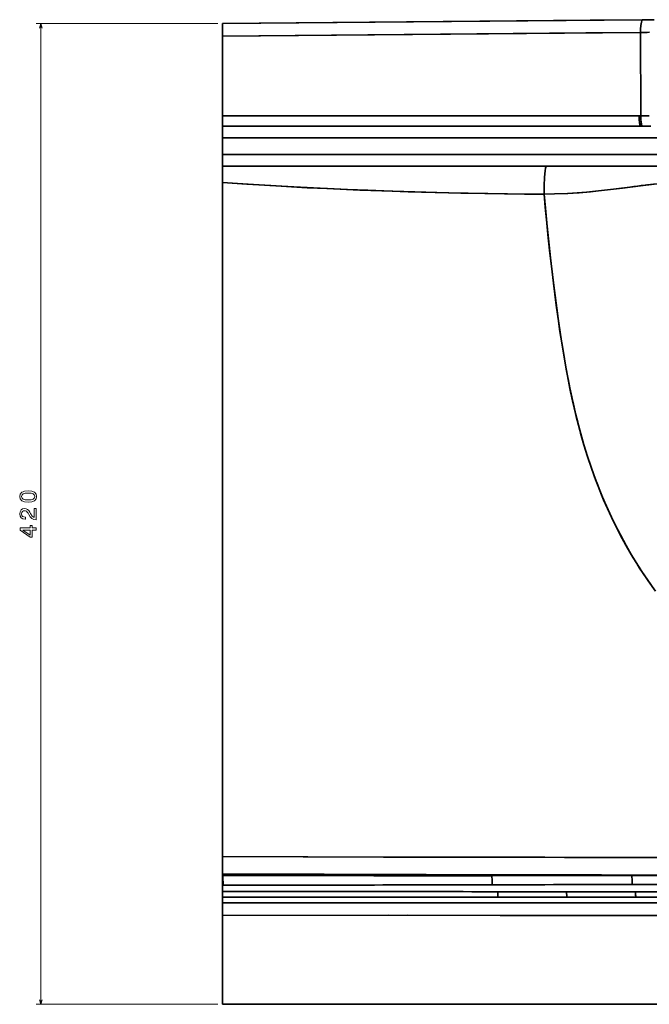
# Model space of a CAD drawing. Extents: x 405 to 1730, y 1 to 1667.
# Tile 19 of 26: x 1093 to 1363, y 982 to 1404. Entities that reach past the tile are written whole.
import ezdxf

# ---------------------------------------------------------------- set-up
doc = ezdxf.new("R2010")
doc.units = 0

msp = doc.modelspace()

# ---------------------------------------------------------------- linework, layer by layer
at = {"color": 7, "lineweight": 13}
for p, q in [((1178.35, 1402.15), (1100.54, 1402.15)), ((1102.54, 982.15), (1102.54, 1402.15)), ((1178.35, 982.15), (1100.54, 982.15))]:
    msp.add_line(p, q, dxfattribs=at)
at = {"color": 7, "lineweight": 35}
for p, q in [((1180.35, 1402.15), (1360.28, 1403.78)), ((1180.35, 1402.15), (1360.28, 1403.78)), ((1180.35, 1402.15), (1360.28, 1403.78)), ((1180.35, 1402.15), (1337.93, 1403.58)), ((1337.97, 1403.58), (1360.28, 1403.78)), ((1180.35, 1396.71), (1359.51, 1398.35)), ((1180.35, 1396.71), (1359.51, 1398.35)), ((1359.51, 1398.35), (1359.55, 1362.71)), ((1359.55, 1362.71), (1359.51, 1398.35)), ((1359.51, 1398.35), (1359.55, 1362.71)), ((1359.55, 1362.71), (1359.51, 1398.35)), ((1180.35, 1362.71), (1180.35, 1394.54)), ((1180.35, 1394.54), (1180.35, 1362.71)), ((1180.35, 1362.71), (1180.35, 1394.54)), ((1180.35, 1362.71), (1358.82, 1362.71)), ((1180.35, 1362.71), (1358.82, 1362.71)), ((1180.35, 1362.71), (1358.82, 1362.71)), ((1180.35, 1362.71), (1358.82, 1362.71)), ((1359.45, 1358.21), (1180.35, 1358.21)), ((1180.35, 1358.21), (1359.45, 1358.21)), ((1180.35, 1358.21), (1359.45, 1358.21)), ((1359.45, 1358.21), (1180.35, 1358.21)), ((1395.47, 1353.27), (1180.35, 1353.27)), ((1395.47, 1353.27), (1180.35, 1353.27)), ((1395.47, 1353.27), (1180.35, 1353.27)), ((1395.47, 1353.27), (1180.35, 1353.27)), ((1180.35, 1346.15), (1395.47, 1346.15)), ((1180.35, 1346.15), (1395.47, 1346.15)), ((1180.35, 1346.15), (1395.47, 1346.15)), ((1180.35, 1346.15), (1395.47, 1346.15)), ((1180.35, 1341.15), (1319.18, 1341.15)), ((1397.81, 1341.15), (1180.35, 1341.15)), ((1180.35, 1341.15), (1397.81, 1341.15)), ((1180.35, 1341.15), (1397.81, 1341.15)), ((1180.35, 1341.15), (1319.18, 1341.15)), ((1397.81, 1341.15), (1180.35, 1341.15)), ((1319.18, 1341.15), (1372, 1341.15)), ((1319.18, 1341.15), (1372, 1341.15)), ((1180.35, 1334.15), (1180.35, 1045.99)), ((1180.35, 1334.15), (1180.35, 1045.99)), ((1180.35, 1334.15), (1180.35, 1045.99)), ((1295.69, 1037.26), (1355.64, 1037.25)), ((1295.69, 1037.26), (1355.64, 1037.25)), ((1295.69, 1037.26), (1355.64, 1037.25)), ((1295.69, 1037.26), (1355.64, 1037.25)), ((1355.64, 1037.25), (1411.24, 1037.24)), ((1355.64, 1037.25), (1411.24, 1037.24)), ((1355.64, 1037.25), (1411.24, 1037.24)), ((1355.64, 1037.25), (1411.24, 1037.24)), ((1298.28, 1030.37), (1327.78, 1030.33)), ((1298.28, 1030.37), (1327.78, 1030.33)), ((1298.28, 1030.37), (1327.78, 1030.33)), ((1298.28, 1030.37), (1327.78, 1030.33)), ((1327.78, 1030.33), (1357.3, 1030.29)), ((1327.78, 1030.33), (1357.3, 1030.29)), ((1327.78, 1030.33), (1357.3, 1030.29)), ((1327.78, 1030.33), (1357.3, 1030.29)), ((1327.94, 1028.05), (1298.44, 1028.04)), ((1327.94, 1028.05), (1298.44, 1028.04)), ((1327.94, 1028.05), (1298.44, 1028.04)), ((1327.94, 1028.05), (1298.44, 1028.04)), ((1357.46, 1028.06), (1327.94, 1028.05)), ((1357.46, 1028.06), (1327.94, 1028.05)), ((1357.46, 1028.06), (1327.94, 1028.05)), ((1357.46, 1028.06), (1327.94, 1028.05)), ((1417.45, 1028.09), (1357.46, 1028.06)), ((1417.45, 1028.09), (1357.46, 1028.06)), ((1417.45, 1028.09), (1357.46, 1028.06)), ((1417.45, 1028.09), (1357.46, 1028.06)), ((1180.35, 1020.31), (1180.35, 982.15)), ((1180.35, 982.15), (1180.35, 1020.24)), ((1180.35, 982.15), (1180.35, 1020.24)), ((1185.35, 982.15), (1215.35, 982.15)), ((1185.35, 982.15), (1215.35, 982.15)), ((1185.35, 982.15), (1215.35, 982.15)), ((1185.35, 982.15), (1215.35, 982.15)), ((1185.35, 982.15), (1215.35, 982.15)), ((1215.35, 982.15), (1514.23, 982.15)), ((1215.35, 982.15), (1514.23, 982.15)), ((1215.35, 982.15), (1514.23, 982.15)), ((1215.35, 982.15), (1514.23, 982.15)), ((1215.35, 982.15), (1514.23, 982.15))]:
    msp.add_line(p, q, dxfattribs=at)
at = {"color": 7, "lineweight": 35, "ltscale": 0.135895}
msp.add_line((1180.35, 1402.15), (1180.35, 1396.71), dxfattribs=at)
msp.add_line((1180.35, 1402.15), (1180.35, 1396.71), dxfattribs=at)
msp.add_line((1180.35, 1402.15), (1180.35, 1396.71), dxfattribs=at)
at = {"color": 7, "lineweight": 35, "ltscale": 0.000302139}
msp.add_line((1334.37, 1403.55), (1334.36, 1403.55), dxfattribs=at)
at = {"color": 7, "lineweight": 35, "ltscale": 0.00064395}
msp.add_line((1337.16, 1403.57), (1337.13, 1403.57), dxfattribs=at)
at = {"color": 7, "lineweight": 35, "ltscale": 0.000631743}
msp.add_line((1337.16, 1403.57), (1337.13, 1403.57), dxfattribs=at)
at = {"color": 7, "lineweight": 35, "ltscale": 0.00173}
msp.add_line((1352.6, 1403.71), (1352.53, 1403.71), dxfattribs=at)
at = {"color": 7, "lineweight": 35, "ltscale": 0.124337}
for p, q in [((1360.28, 1403.78), (1365.25, 1403.83)), ((1365.25, 1403.83), (1360.28, 1403.78)), ((1360.28, 1403.78), (1365.25, 1403.83)), ((1365.25, 1403.83), (1360.28, 1403.78))]:
    msp.add_line(p, q, dxfattribs=at)
at = {"color": 7, "lineweight": 35, "ltscale": 0.054361}
msp.add_line((1180.35, 1394.54), (1180.35, 1396.71), dxfattribs=at)
msp.add_line((1180.35, 1394.54), (1180.35, 1396.71), dxfattribs=at)
at = {"color": 7, "lineweight": 35, "ltscale": 0.054367}
msp.add_line((1180.35, 1396.71), (1180.35, 1394.54), dxfattribs=at)
at = {"color": 7, "lineweight": 35, "ltscale": 0.003916}
msp.add_line((1337.93, 1398.14), (1338.09, 1398.15), dxfattribs=at)
at = {"color": 7, "lineweight": 35, "ltscale": 0.007038}
msp.add_line((1337.94, 1398.14), (1338.22, 1398.15), dxfattribs=at)
at = {"color": 7, "lineweight": 35, "ltscale": 0.003522}
msp.add_line((1337.95, 1398.14), (1338.09, 1398.15), dxfattribs=at)
at = {"color": 7, "lineweight": 35, "ltscale": 0.112531}
msp.add_line((1180.35, 1362.71), (1180.35, 1358.21), dxfattribs=at)
msp.add_line((1180.35, 1362.71), (1180.35, 1358.21), dxfattribs=at)
msp.add_line((1180.35, 1362.71), (1180.35, 1358.21), dxfattribs=at)
at = {"color": 7, "lineweight": 35, "ltscale": 0.018161}
msp.add_line((1358.82, 1362.71), (1359.55, 1362.71), dxfattribs=at)
msp.add_line((1358.82, 1362.71), (1359.55, 1362.71), dxfattribs=at)
msp.add_line((1358.82, 1362.71), (1359.55, 1362.71), dxfattribs=at)
msp.add_line((1358.82, 1362.71), (1359.55, 1362.71), dxfattribs=at)
at = {"color": 7, "lineweight": 35, "ltscale": 0.123428}
msp.add_line((1180.35, 1358.21), (1180.35, 1353.27), dxfattribs=at)
msp.add_line((1180.35, 1358.21), (1180.35, 1353.27), dxfattribs=at)
msp.add_line((1180.35, 1358.21), (1180.35, 1353.27), dxfattribs=at)
at = {"color": 7, "lineweight": 35, "ltscale": 0.018381}
msp.add_line((1359.45, 1358.21), (1360.19, 1358.21), dxfattribs=at)
msp.add_line((1359.45, 1358.21), (1360.19, 1358.21), dxfattribs=at)
msp.add_line((1359.45, 1358.21), (1360.19, 1358.21), dxfattribs=at)
msp.add_line((1359.45, 1358.21), (1360.19, 1358.21), dxfattribs=at)
at = {"color": 7, "lineweight": 35, "ltscale": 0.178082}
msp.add_line((1180.35, 1353.27), (1180.35, 1346.15), dxfattribs=at)
msp.add_line((1180.35, 1353.27), (1180.35, 1346.15), dxfattribs=at)
msp.add_line((1180.35, 1353.27), (1180.35, 1346.15), dxfattribs=at)
at = {"color": 7, "lineweight": 35, "ltscale": 0.125}
for p, q in [((1180.35, 1346.15), (1180.35, 1341.15)), ((1180.35, 1346.15), (1180.35, 1341.15)), ((1180.35, 1346.15), (1180.35, 1341.15)), ((1180.35, 982.15), (1185.35, 982.15)), ((1180.35, 982.15), (1185.35, 982.15)), ((1180.35, 982.15), (1185.35, 982.15)), ((1180.35, 982.15), (1185.35, 982.15))]:
    msp.add_line(p, q, dxfattribs=at)
at = {"color": 7, "lineweight": 35, "ltscale": 0.175}
msp.add_line((1180.35, 1341.15), (1180.35, 1334.15), dxfattribs=at)
msp.add_line((1180.35, 1341.15), (1180.35, 1334.15), dxfattribs=at)
msp.add_line((1180.35, 1341.15), (1180.35, 1334.15), dxfattribs=at)
at = {"color": 7, "lineweight": 35, "ltscale": 0.00129}
msp.add_line((1351.32, 1331.67), (1351.37, 1331.67), dxfattribs=at)
at = {"color": 7, "lineweight": 35, "ltscale": 0.0065}
msp.add_line((1355.11, 1332.16), (1355.37, 1332.2), dxfattribs=at)
at = {"color": 7, "lineweight": 35, "ltscale": 0.006487}
msp.add_line((1355.11, 1332.16), (1355.37, 1332.2), dxfattribs=at)
at = {"color": 7, "lineweight": 35, "ltscale": 0.014633}
msp.add_line((1180.35, 1045.99), (1180.35, 1045.41), dxfattribs=at)
msp.add_line((1180.35, 1045.99), (1180.35, 1045.41), dxfattribs=at)
msp.add_line((1180.35, 1045.99), (1180.35, 1045.41), dxfattribs=at)
at = {"color": 7, "lineweight": 35, "ltscale": 0.179657}
msp.add_line((1180.35, 1045.41), (1180.35, 1038.22), dxfattribs=at)
msp.add_line((1180.35, 1045.41), (1180.35, 1038.22), dxfattribs=at)
msp.add_line((1180.35, 1045.41), (1180.35, 1038.22), dxfattribs=at)
at = {"color": 7, "lineweight": 35, "ltscale": 0.005737}
msp.add_line((1180.35, 1038.22), (1180.35, 1037.99), dxfattribs=at)
msp.add_line((1180.35, 1038.22), (1180.35, 1037.99), dxfattribs=at)
msp.add_line((1180.35, 1038.22), (1180.35, 1037.99), dxfattribs=at)
at = {"color": 7, "lineweight": 35, "ltscale": 0.017236}
msp.add_line((1180.35, 1037.99), (1180.35, 1037.3), dxfattribs=at)
at = {"color": 7, "lineweight": 35, "ltscale": 0.016949}
msp.add_line((1180.35, 1037.98), (1180.35, 1037.3), dxfattribs=at)
msp.add_line((1180.35, 1037.98), (1180.35, 1037.3), dxfattribs=at)
at = {"color": 7, "lineweight": 35, "ltscale": 0.103113}
msp.add_line((1180.35, 1037.3), (1180.35, 1033.18), dxfattribs=at)
msp.add_line((1180.35, 1037.3), (1180.35, 1033.18), dxfattribs=at)
msp.add_line((1180.35, 1037.3), (1180.35, 1033.18), dxfattribs=at)
at = {"color": 7, "lineweight": 35, "ltscale": 0.009473}
msp.add_line((1180.35, 1033.18), (1180.35, 1033.56), dxfattribs=at)
msp.add_line((1180.35, 1033.18), (1180.35, 1033.56), dxfattribs=at)
at = {"color": 7, "lineweight": 35, "ltscale": 0.067508}
msp.add_line((1180.35, 1033.18), (1180.35, 1030.48), dxfattribs=at)
at = {"color": 7, "lineweight": 35, "ltscale": 0.007169}
for p, q in [((1180.35, 1033.16), (1180.63, 1033.16)), ((1180.63, 1033.16), (1180.35, 1033.16)), ((1180.35, 1033.16), (1180.63, 1033.16)), ((1180.63, 1033.16), (1180.35, 1033.16))]:
    msp.add_line(p, q, dxfattribs=at)
at = {"color": 7, "lineweight": 35, "ltscale": 0.067178}
msp.add_line((1180.35, 1033.16), (1180.35, 1030.48), dxfattribs=at)
msp.add_line((1180.35, 1033.16), (1180.35, 1030.48), dxfattribs=at)
at = {"color": 7, "lineweight": 35, "ltscale": 0.062082}
msp.add_line((1180.35, 1030.48), (1180.35, 1027.99), dxfattribs=at)
msp.add_line((1180.35, 1030.48), (1180.35, 1027.99), dxfattribs=at)
msp.add_line((1180.35, 1030.48), (1180.35, 1027.99), dxfattribs=at)
at = {"color": 7, "lineweight": 35, "ltscale": 0.057996}
msp.add_line((1180.35, 1025.67), (1180.35, 1027.99), dxfattribs=at)
msp.add_line((1180.35, 1025.67), (1180.35, 1027.99), dxfattribs=at)
at = {"color": 7, "lineweight": 35, "ltscale": 0.058044}
msp.add_line((1180.35, 1027.99), (1180.35, 1025.67), dxfattribs=at)
at = {"color": 7, "lineweight": 35, "ltscale": 0.134134}
msp.add_line((1180.35, 1025.67), (1180.35, 1020.31), dxfattribs=at)
msp.add_line((1180.35, 1025.67), (1180.35, 1020.31), dxfattribs=at)
msp.add_line((1180.35, 1025.67), (1180.35, 1020.31), dxfattribs=at)
at = {"color": 7, "lineweight": 35, "ltscale": 0.124997}
msp.add_line((1180.35, 982.15), (1185.35, 982.15), dxfattribs=at)
at = {"color": 7, "lineweight": 13}
for points in [[(1103.05, 1400.22), (1102.54, 1402.15), (1102.02, 1400.22)], [(1102.02, 984.08), (1102.54, 982.15), (1103.05, 984.08)]]:
    msp.add_lwpolyline(points, dxfattribs=at)
at = {"color": 7, "lineweight": 35}
for points in [[(1360.28, 1403.78), (1360.24, 1403.78), (1360.17, 1403.74), (1360.06, 1403.6), (1359.97, 1403.39), (1359.81, 1402.83), (1359.68, 1402.1), (1359.59, 1401.29), (1359.52, 1399.84), (1359.51, 1398.35)], [(1360.28, 1403.78), (1360.24, 1403.78), (1360.17, 1403.74), (1360.06, 1403.6), (1359.97, 1403.39), (1359.81, 1402.83), (1359.68, 1402.1), (1359.59, 1401.29), (1359.52, 1399.84), (1359.51, 1398.35)], [(1360.28, 1403.78), (1360.24, 1403.78), (1360.17, 1403.74), (1360.06, 1403.6), (1359.97, 1403.39), (1359.81, 1402.83), (1359.68, 1402.1), (1359.59, 1401.29), (1359.52, 1399.84), (1359.51, 1398.35)], [(1360.28, 1403.78), (1360.24, 1403.78), (1360.17, 1403.74), (1360.06, 1403.6), (1359.97, 1403.39), (1359.81, 1402.83), (1359.68, 1402.1), (1359.59, 1401.29), (1359.52, 1399.84), (1359.51, 1398.35)], [(1359.51, 1398.35), (1336.06, 1398.13), (1180.35, 1396.71)], [(1359.51, 1398.35), (1336.06, 1398.13), (1180.35, 1396.71)], [(1359.45, 1358.21), (1359.32, 1358.44), (1359.2, 1358.8), (1359.1, 1359.27), (1358.98, 1360.03), (1358.9, 1360.88), (1358.82, 1362.71)], [(1359.45, 1358.21), (1359.32, 1358.44), (1359.2, 1358.8), (1359.1, 1359.27), (1358.98, 1360.03), (1358.9, 1360.88), (1358.82, 1362.71)], [(1360.19, 1358.21), (1360.05, 1358.44), (1359.93, 1358.8), (1359.83, 1359.27), (1359.71, 1360.03), (1359.63, 1360.88), (1359.55, 1362.71)], [(1360.19, 1358.21), (1360.05, 1358.44), (1359.93, 1358.8), (1359.83, 1359.27), (1359.71, 1360.03), (1359.63, 1360.88), (1359.55, 1362.71)], [(1360.19, 1358.21), (1360.05, 1358.44), (1359.93, 1358.8), (1359.83, 1359.27), (1359.71, 1360.03), (1359.63, 1360.88), (1359.55, 1362.71)], [(1360.19, 1358.21), (1360.05, 1358.44), (1359.93, 1358.8), (1359.83, 1359.27), (1359.71, 1360.03), (1359.63, 1360.88), (1359.55, 1362.71)], [(1318.14, 1329.15), (1318.19, 1332.81), (1318.34, 1336.28), (1318.46, 1337.79), (1318.6, 1339.13), (1318.78, 1340.23), (1318.88, 1340.64), (1318.99, 1340.93), (1319.1, 1341.11), (1319.15, 1341.15), (1319.18, 1341.15)], [(1318.14, 1329.15), (1318.19, 1332.8), (1318.34, 1336.29), (1318.46, 1337.79), (1318.6, 1339.13), (1318.78, 1340.24), (1318.88, 1340.64), (1318.99, 1340.94), (1319.1, 1341.11), (1319.16, 1341.15), (1319.18, 1341.15)], [(1318.14, 1329.15), (1318.19, 1332.8), (1318.34, 1336.29), (1318.46, 1337.79), (1318.6, 1339.13), (1318.78, 1340.24), (1318.88, 1340.64), (1318.99, 1340.94), (1319.1, 1341.11), (1319.16, 1341.15), (1319.18, 1341.15)], [(1318.14, 1329.15), (1318.19, 1332.81), (1318.34, 1336.28), (1318.46, 1337.79), (1318.6, 1339.13), (1318.78, 1340.23), (1318.88, 1340.64), (1318.99, 1340.93), (1319.1, 1341.11), (1319.15, 1341.15), (1319.18, 1341.15)], [(1180.35, 1334.15), (1190.73, 1333.42), (1201.12, 1332.76), (1216.68, 1331.89), (1225.32, 1331.47), (1233.96, 1331.09), (1242.6, 1330.75), (1259.88, 1330.16), (1277.16, 1329.7), (1294.02, 1329.36), (1302.45, 1329.24), (1310.88, 1329.17), (1318.14, 1329.15)], [(1318.14, 1329.15), (1309.77, 1329.17), (1301.24, 1329.25), (1292.72, 1329.38), (1282.42, 1329.58), (1272.13, 1329.82), (1253.31, 1330.37), (1239.19, 1330.88), (1225.07, 1331.48), (1210.96, 1332.19), (1200.61, 1332.79), (1186.81, 1333.69), (1180.35, 1334.15)], [(1180.35, 1334.15), (1190.73, 1333.42), (1201.12, 1332.76), (1216.68, 1331.89), (1225.32, 1331.47), (1233.96, 1331.09), (1242.6, 1330.75), (1259.88, 1330.16), (1277.16, 1329.7), (1294.02, 1329.36), (1302.45, 1329.24), (1310.88, 1329.17), (1318.14, 1329.15)], [(1318.14, 1329.15), (1309.77, 1329.17), (1301.24, 1329.25), (1292.72, 1329.38), (1282.42, 1329.58), (1272.13, 1329.82), (1253.31, 1330.37), (1239.19, 1330.88), (1225.07, 1331.48), (1210.96, 1332.19), (1200.61, 1332.79), (1186.81, 1333.69), (1180.35, 1334.15)], [(1318.14, 1329.15), (1322.57, 1329.23), (1328.11, 1329.42), (1333.11, 1329.72), (1338.08, 1330.13), (1341.39, 1330.47), (1347.94, 1331.24), (1357.22, 1332.43), (1362.41, 1333.08), (1364.99, 1333.37), (1370.3, 1333.88), (1375.54, 1334.24)], [(1375.54, 1334.24), (1371.92, 1334.01), (1368.26, 1333.7), (1365.33, 1333.4), (1359.41, 1332.71), (1351.79, 1331.73), (1346.66, 1331.08), (1340.19, 1330.34), (1336.29, 1329.97), (1332.29, 1329.66), (1328.28, 1329.43), (1322.64, 1329.23), (1318.14, 1329.15)], [(1318.14, 1329.15), (1322.57, 1329.23), (1328.11, 1329.42), (1333.11, 1329.72), (1338.08, 1330.13), (1341.39, 1330.47), (1347.94, 1331.24), (1357.22, 1332.43), (1362.41, 1333.08), (1364.99, 1333.37), (1370.3, 1333.88), (1375.54, 1334.24)], [(1375.54, 1334.24), (1371.92, 1334.01), (1368.26, 1333.7), (1365.33, 1333.4), (1359.41, 1332.71), (1351.79, 1331.73), (1346.66, 1331.08), (1340.19, 1330.34), (1336.29, 1329.97), (1332.29, 1329.66), (1328.28, 1329.43), (1322.64, 1329.23), (1318.14, 1329.15)], [(1365.88, 1159.09), (1362.75, 1163.48), (1359.75, 1167.97), (1358.82, 1169.41), (1356.33, 1173.42), (1353.95, 1177.48), (1351.66, 1181.61), (1350.07, 1184.63), (1348.53, 1187.68), (1347.02, 1190.79), (1345.57, 1193.93), (1344.15, 1197.12), (1342.79, 1200.34), (1340.83, 1205.26), (1340.2, 1206.91), (1338.43, 1211.82), (1336.77, 1216.77), (1335.23, 1221.76), (1333.79, 1226.77), (1332.56, 1231.39), (1331.64, 1235.13), (1330.39, 1240.53), (1329.23, 1245.94), (1328.16, 1251.35), (1327.33, 1255.87), (1326.55, 1260.39), (1325.73, 1265.37), (1324.96, 1270.36), (1323.54, 1280.33), (1322.14, 1291.14), (1321.42, 1297.13), (1320.66, 1303.78), (1319.94, 1310.43), (1318.69, 1323.09), (1318.14, 1329.15)], [(1363.87, 1161.87), (1361.24, 1165.7), (1359.08, 1169), (1357.87, 1170.92), (1355.52, 1174.78), (1353.25, 1178.71), (1350.82, 1183.2), (1348.49, 1187.75), (1347, 1190.84), (1345.3, 1194.52), (1343.67, 1198.24), (1342.34, 1201.45), (1341.04, 1204.72), (1339.79, 1208.02), (1338.16, 1212.59), (1336.64, 1217.19), (1335.21, 1221.81), (1333.88, 1226.45), (1332.88, 1230.16), (1331.95, 1233.86), (1330.69, 1239.17), (1329.53, 1244.49), (1328.46, 1249.81), (1327.64, 1254.16), (1326.87, 1258.5), (1325.6, 1266.21), (1324.44, 1273.92), (1323.37, 1281.62), (1322.16, 1290.95), (1320.88, 1301.81), (1319.71, 1312.7), (1318.64, 1323.59), (1318.14, 1329.15)], [(1363.87, 1161.87), (1361.24, 1165.7), (1359.08, 1169), (1357.87, 1170.92), (1355.52, 1174.78), (1353.25, 1178.71), (1350.82, 1183.2), (1348.49, 1187.75), (1347, 1190.84), (1345.3, 1194.52), (1343.67, 1198.24), (1342.34, 1201.45), (1341.04, 1204.72), (1339.79, 1208.02), (1338.16, 1212.59), (1336.64, 1217.19), (1335.21, 1221.81), (1333.88, 1226.45), (1332.88, 1230.16), (1331.95, 1233.86), (1330.69, 1239.17), (1329.53, 1244.49), (1328.46, 1249.81), (1327.64, 1254.16), (1326.87, 1258.5), (1325.6, 1266.21), (1324.44, 1273.92), (1323.37, 1281.62), (1322.16, 1290.95), (1320.88, 1301.81), (1319.71, 1312.7), (1318.64, 1323.59), (1318.14, 1329.15)], [(1365.88, 1159.09), (1362.75, 1163.48), (1359.75, 1167.97), (1358.82, 1169.41), (1356.33, 1173.42), (1353.95, 1177.48), (1351.66, 1181.61), (1350.07, 1184.63), (1348.53, 1187.68), (1347.02, 1190.79), (1345.57, 1193.93), (1344.15, 1197.12), (1342.79, 1200.34), (1340.83, 1205.26), (1340.2, 1206.91), (1338.43, 1211.82), (1336.77, 1216.77), (1335.23, 1221.76), (1333.79, 1226.77), (1332.56, 1231.39), (1331.64, 1235.13), (1330.39, 1240.53), (1329.23, 1245.94), (1328.16, 1251.35), (1327.33, 1255.87), (1326.55, 1260.39), (1325.73, 1265.37), (1324.96, 1270.36), (1323.54, 1280.33), (1322.14, 1291.14), (1321.42, 1297.13), (1320.66, 1303.78), (1319.94, 1310.43), (1318.69, 1323.09), (1318.14, 1329.15)], [(1334.46, 1224.39), (1332.87, 1230.19), (1331.36, 1236.28), (1329.98, 1242.38), (1329.18, 1246.2), (1328.42, 1250.02)], [(1180.35, 1045.41), (1249.38, 1045.22), (1318.45, 1045.1), (1381.57, 1045.03), (1486.41, 1044.97), (1490.06, 1044.97)], [(1490.06, 1044.97), (1419.96, 1045.01), (1326.96, 1045.09), (1253.63, 1045.21), (1180.35, 1045.41)], [(1490.06, 1044.97), (1419.96, 1045.01), (1326.96, 1045.09), (1253.63, 1045.21), (1180.35, 1045.41)], [(1180.35, 1045.41), (1249.38, 1045.22), (1318.45, 1045.1), (1381.57, 1045.03), (1486.41, 1044.97), (1490.06, 1044.97)], [(1490.55, 1037.33), (1376.95, 1037.49), (1267.64, 1037.71), (1180.35, 1037.98)], [(1490.55, 1037.33), (1342.75, 1037.55), (1253.75, 1037.75), (1180.35, 1037.98)], [(1490.55, 1037.33), (1376.95, 1037.49), (1267.64, 1037.71), (1180.35, 1037.98)], [(1490.55, 1037.33), (1342.75, 1037.55), (1253.75, 1037.75), (1180.35, 1037.98)], [(1180.35, 1033.18), (1180.39, 1034.24), (1180.39, 1036.49), (1180.35, 1037.3)], [(1180.35, 1037.3), (1180.4, 1036.16), (1180.4, 1034.73), (1180.35, 1033.18)], [(1180.35, 1033.18), (1180.39, 1034.24), (1180.39, 1036.49), (1180.35, 1037.3)], [(1180.35, 1037.3), (1180.4, 1036.16), (1180.4, 1034.73), (1180.35, 1033.18)], [(1298.44, 1028.04), (1298.4, 1028.27), (1298.33, 1028.94), (1298.28, 1030.37)], [(1298.44, 1028.04), (1298.4, 1028.27), (1298.33, 1028.94), (1298.28, 1030.37)], [(1180.35, 1025.67), (1259.68, 1025.67), (1418.39, 1025.59)], [(1180.35, 1025.67), (1259.68, 1025.67), (1418.39, 1025.59)], [(1180.35, 1025.67), (1180.4, 1024.77), (1180.42, 1023.56), (1180.38, 1021), (1180.35, 1020.24)], [(1180.35, 1025.67), (1180.39, 1025.01), (1180.42, 1023.48), (1180.4, 1021.7), (1180.35, 1020.24)], [(1180.35, 1025.67), (1259.68, 1025.67), (1418.39, 1025.59)], [(1180.35, 1025.67), (1259.68, 1025.67), (1418.39, 1025.59)], [(1180.35, 1025.67), (1180.4, 1024.77), (1180.42, 1023.56), (1180.38, 1021), (1180.35, 1020.24)], [(1180.35, 1025.67), (1180.39, 1025.01), (1180.42, 1023.48), (1180.4, 1021.7), (1180.35, 1020.24)], [(1418.69, 1020.14), (1299.29, 1020.25), (1251.69, 1020.27), (1180.35, 1020.24)], [(1418.69, 1020.14), (1312.75, 1020.25), (1259.78, 1020.27), (1180.35, 1020.24)], [(1418.69, 1020.14), (1299.29, 1020.25), (1251.69, 1020.27), (1180.35, 1020.24)], [(1418.69, 1020.14), (1312.75, 1020.25), (1259.78, 1020.27), (1180.35, 1020.24)]]:
    msp.add_lwpolyline(points, dxfattribs=at)
at = {"color": 7, "lineweight": 13}
for points in [[(1097.12, 1197.19), (1098.7, 1197.34), (1099.83, 1197.81), (1100.52, 1198.57), (1100.74, 1199.62), (1100.52, 1200.66), (1099.83, 1201.42), (1098.7, 1201.88), (1097.12, 1202.04), (1095.54, 1201.88), (1094.92, 1201.69), (1094.4, 1201.42), (1093.72, 1200.66), (1093.49, 1199.62), (1093.72, 1198.57), (1094.41, 1197.81), (1095.54, 1197.34)], [(1097.12, 1198.16), (1095.9, 1198.24), (1095.02, 1198.49), (1094.5, 1198.94), (1094.32, 1199.62), (1094.5, 1200.29), (1095.02, 1200.74), (1095.9, 1200.99), (1097.12, 1201.07), (1098.35, 1200.99), (1099.22, 1200.74), (1099.74, 1200.29), (1099.91, 1199.62), (1099.74, 1198.94), (1099.22, 1198.49), (1098.35, 1198.24)], [(1100.54, 1189.69), (1100.54, 1194.5), (1099.67, 1194.5), (1099.67, 1190.7), (1099.19, 1190.91), (1098.8, 1191.27), (1098.09, 1192.39), (1097.78, 1192.98), (1097.35, 1193.65), (1096.84, 1194.12), (1096.25, 1194.4), (1095.57, 1194.5), (1094.73, 1194.33), (1094.06, 1193.85), (1093.64, 1193.13), (1093.49, 1192.19), (1093.66, 1191.22), (1094.13, 1190.48), (1094.89, 1190.01), (1095.89, 1189.85), (1096.03, 1189.85), (1096.03, 1190.77), (1095.95, 1190.77), (1095.26, 1190.86), (1094.76, 1191.13), (1094.43, 1191.56), (1094.32, 1192.14), (1094.42, 1192.72), (1094.68, 1193.16), (1095.07, 1193.44), (1095.56, 1193.54), (1096.03, 1193.47), (1096.42, 1193.28), (1096.76, 1192.95), (1097.07, 1192.51), (1097.39, 1191.92), (1098.01, 1190.93), (1098.68, 1190.23), (1099.49, 1189.82), (1100.51, 1189.69)], [(1100.54, 1185.23), (1100.54, 1186.14), (1098.8, 1186.14), (1098.8, 1187.14), (1097.99, 1187.14), (1097.99, 1186.14), (1093.69, 1186.14), (1093.69, 1185.22), (1097.91, 1182.15), (1098.8, 1182.15), (1098.8, 1185.23)], [(1097.99, 1183), (1094.86, 1185.23), (1097.99, 1185.23)]]:
    msp.add_lwpolyline(points, close=True, dxfattribs=at)
at = {"color": 7, "lineweight": 35}
for centre, radius, start, end in [((1352.43, 1846.13), 447.83, 270.906, 271.3833), ((1352.43, 1846.15), 447.86, 270.906, 271.3833), ((1352.43, 1846.13), 447.83, 270.906, 271.3833), ((1352.43, 1846.15), 447.86, 270.906, 271.3833), ((1359.66, 848.45), 514.26, 89.6028, 90.0128), ((1359.66, 846.88), 515.84, 89.6034, 90.0122), ((1359.66, 848.45), 514.26, 89.6028, 90.0128), ((1359.66, 846.88), 515.84, 89.6034, 90.0122), ((1360.3, 829.43), 528.78, 89.6083, 90.012), ((1360.3, 829.43), 528.78, 89.6083, 90.012), ((1425.55, 800.79), 536.02, 96.7865, 97.4799), ((1485.53, 719938.88), 718901.66, 269.97567519, 269.98486863), ((1485.53, 719938.88), 718901.66, 269.97567519, 269.98486863), ((1482.15, 709570.12), 708532.92, 269.97559323, 269.98492327), ((1482.15, 709570.12), 708532.92, 269.97559323, 269.98492327), ((1134.27, 70059.61), 69026.46, 270.0384788, 270.1342107), ((1134.24, 70080.83), 69047.68, 270.0384993, 270.1342039), ((1134.27, 70059.61), 69026.46, 270.0384788, 270.1342107), ((1134.24, 70080.83), 69047.68, 270.0384993, 270.1342039), ((956.45, 148791.22), 147758.28, 270.1316562, 270.1548994), ((960.75, 147041.31), 146008.37, 270.1315469, 270.1550701), ((956.45, 148791.22), 147758.28, 270.1316562, 270.1548994), ((960.75, 147041.31), 146008.37, 270.1315469, 270.1550701), ((1000.84, 129239.22), 128206.22, 270.1586833, 270.1835315), ((1000.84, 129239.22), 128206.22, 270.1586833, 270.1835315), ((1001.03, 129178.09), 128145.1, 270.1586765, 270.1835383), ((1001.03, 129178.09), 128145.1, 270.1586765, 270.1835383), ((1124.75, -125738.96), 126769.45, 89.9215714, 89.9748742), ((1124.75, -125738.96), 126769.45, 89.9215714, 89.9748742), ((1124.71, -125776.16), 126806.65, 89.9215783, 89.9748606), ((1124.71, -125776.16), 126806.65, 89.9215783, 89.9748606), ((860.48, -318721.31), 319752.01, 89.9002271, 89.9109778), ((860.48, -318721.31), 319752.01, 89.9002271, 89.9109778), ((860.68, -318589.75), 319620.43, 89.9002203, 89.9109778), ((860.68, -318589.75), 319620.43, 89.9002203, 89.9109778), ((1015.86, 624831.38), 623803.43, 270.01510587, 270.02595221), ((1015.86, 624831.38), 623803.43, 270.01510587, 270.02595221), ((1016.99, 620326.31), 619298.35, 270.0151127, 270.02604101), ((1016.99, 620326.31), 619298.35, 270.0151127, 270.02604101)]:
    msp.add_arc(centre, radius, start, end, dxfattribs=at)
for centre, major_axis, ratio, start_param, end_param in [((1359.57, 1363.15), (0, -5), 0.150566, 4.799668, 6.124354), ((1359.57, 1363.15), (0, -5), 0.150566, 4.799668, 6.124354), ((1180.17, 1032.66), (0, -5), 0.092898, 1.671602, 2.760876), ((1180.17, 1032.66), (0, -5), 0.092898, 1.671602, 2.760876), ((1180.17, 1032.66), (0, -5), 0.092898, 1.671602, 2.760876), ((1180.17, 1032.66), (0, -5), 0.092898, 1.671602, 2.760876), ((1295.52, 1032.58), (-0.01, -5), 0.089229, 1.722558, 2.783025), ((1295.52, 1032.58), (-0.01, -5), 0.089229, 1.722558, 2.783025), ((1295.52, 1032.58), (-0.01, -5), 0.089229, 1.722558, 2.783025), ((1295.52, 1032.58), (-0.01, -5), 0.089229, 1.722558, 2.783025), ((1355.49, 1032.54), (0, -5), 0.087647, 1.761612, 2.799335), ((1355.49, 1032.54), (0, -5), 0.087647, 1.761612, 2.799335), ((1355.49, 1032.54), (0, -5), 0.087647, 1.761612, 2.799335), ((1355.49, 1032.54), (0, -5), 0.087647, 1.761612, 2.799335), ((1298.53, 1030.83), (0, -3), 0.087074, 4.864392, 5.906857), ((1298.53, 1030.83), (0, -3), 0.087074, 4.864392, 5.906857), ((1328.04, 1030.84), (0, -3), 0.086097, 4.882745, 5.906985), ((1328.04, 1030.84), (0, -3), 0.086097, 4.882745, 5.906985), ((1328.04, 1030.84), (0, -3), 0.086097, 4.882745, 5.906985), ((1328.04, 1030.84), (0, -3), 0.086097, 4.882745, 5.906985), ((1357.55, 1030.85), (0, -3), 0.085244, 4.902149, 5.90692), ((1357.55, 1030.85), (0, -3), 0.085244, 4.902149, 5.90692), ((1357.55, 1030.85), (0, -3), 0.085244, 4.902149, 5.90692), ((1357.55, 1030.85), (0, -3), 0.085244, 4.902149, 5.90692)]:
    msp.add_ellipse(centre, major_axis=major_axis, ratio=ratio, start_param=start_param, end_param=end_param, dxfattribs=at)

doc.saveas('drawing.dxf')
